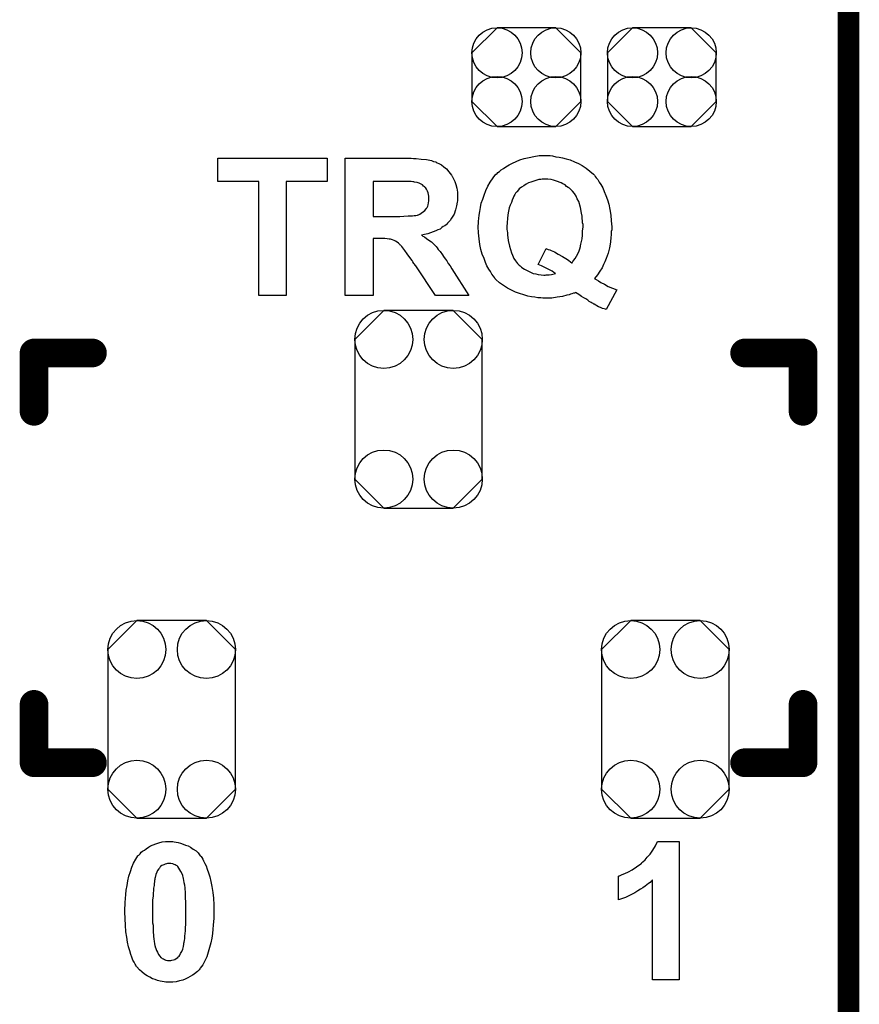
# Model space of a CAD drawing. Extents: x -0.07 to 0.95, y -0.15 to 2.1.
# Tile 19 of 22: x 0.72 to 0.95, y 1.16 to 1.43. Entities that reach past the tile are written whole.
import ezdxf

# ---------------------------------------------------------------- set-up
doc = ezdxf.new("R2010")
doc.units = 0
doc.layers.get('0').update_dxf_attribs({"linetype": 'CONTINUOUS'})
for name, color, linetype in [('gko', 6, 'CONTINUOUS'), ('gto', 2, 'CONTINUOUS'), ('gts', 1, 'CONTINUOUS')]:
    doc.layers.add(name, color=color, linetype=linetype)

# ---------------------------------------------------------------- blocks, each defined once
blk = doc.blocks.new('D60')
at = {"const_width": 0.004}
blk.add_lwpolyline([(-0.002, 0, 1), (0.002, 0, 1)], format="xyb", close=True, dxfattribs=at)
blk = doc.blocks.new('D111')
blk.add_lwpolyline([(-0.0152, 0.0068), (-0.0152, -0.0068), (-0.0082, -0.0138), (0.0082, -0.0138), (0.0152, -0.0068), (0.0152, 0.0068), (0.0082, 0.0138), (-0.0082, 0.0138)], close=True)
for centre in [(-0.0082, 0.0068), (0.0082, 0.0068), (-0.0082, -0.0068), (0.0082, -0.0068)]:
    blk.add_circle(centre, 0.007)
blk = doc.blocks.new('D124')
blk.add_lwpolyline([(-0.0178, 0.0195), (-0.0178, -0.0195), (-0.0097, -0.0276), (0.0097, -0.0276), (0.0178, -0.0195), (0.0178, 0.0195), (0.0097, 0.0276), (-0.0097, 0.0276)], close=True)
for centre in [(-0.0097, 0.0195), (0.0097, 0.0195), (-0.0097, -0.0195), (0.0097, -0.0195)]:
    blk.add_circle(centre, 0.0081)

msp = doc.modelspace()

# ---------------------------------------------------------------- linework, layer by layer
at = {"layer": 'gko', "color": 6, "const_width": 0.006}
msp.add_lwpolyline([(0.95, -0.05), (0.95, 2.01)], dxfattribs=at)
at = {"layer": 'gto', "color": 2}
for points in [[(0.8661, 1.3941), (0.8667, 1.3941), (0.8674, 1.394), (0.8683, 1.3938), (0.8692, 1.3937), (0.8702, 1.3935), (0.8712, 1.3932), (0.8723, 1.3929), (0.8735, 1.3924), (0.8746, 1.3919), (0.8757, 1.3913), (0.8768, 1.3906), (0.8778, 1.3898), (0.8788, 1.3889), (0.8789, 1.3888), (0.8791, 1.3886), (0.8793, 1.3883), (0.8796, 1.3879), (0.88, 1.3874), (0.8804, 1.3867), (0.8809, 1.386), (0.8814, 1.3851), (0.8818, 1.3841), (0.8823, 1.383), (0.8827, 1.3818), (0.8831, 1.3805), (0.8834, 1.3791), (0.8837, 1.3775), (0.8838, 1.3759), (0.8839, 1.3742), (0.8839, 1.3741), (0.8839, 1.374), (0.8839, 1.3737), (0.8839, 1.3734), (0.8838, 1.3729), (0.8838, 1.3724), (0.8838, 1.3719), (0.8837, 1.3713), (0.8836, 1.3699), (0.8833, 1.3684), (0.8829, 1.3669), (0.8824, 1.3654), (0.8824, 1.3654), (0.8824, 1.3653), (0.8823, 1.3652), (0.8822, 1.3649), (0.882, 1.3644), (0.8816, 1.3637), (0.8812, 1.3628), (0.8806, 1.3618), (0.8799, 1.3608), (0.8791, 1.3598), (0.8792, 1.3598), (0.8792, 1.3597), (0.8794, 1.3596), (0.8796, 1.3595), (0.8802, 1.3591), (0.8809, 1.3587), (0.8819, 1.3582), (0.8829, 1.3576), (0.8841, 1.3571), (0.8853, 1.3566), (0.8824, 1.3511), (0.8824, 1.3511), (0.8822, 1.3512), (0.8818, 1.3513), (0.8813, 1.3514), (0.8808, 1.3517), (0.8802, 1.3519), (0.879, 1.3526), (0.8789, 1.3526), (0.8787, 1.3528), (0.8785, 1.3529), (0.8782, 1.3531), (0.878, 1.3532), (0.8776, 1.3534), (0.8772, 1.3537), (0.8767, 1.3541), (0.8761, 1.3544), (0.8755, 1.3548), (0.8747, 1.3553), (0.8738, 1.3559), (0.8738, 1.3559), (0.8737, 1.3558), (0.8735, 1.3557), (0.8732, 1.3557), (0.8728, 1.3555), (0.8724, 1.3554), (0.872, 1.3552), (0.8714, 1.3551), (0.8702, 1.3548), (0.8687, 1.3546), (0.8672, 1.3543), (0.8655, 1.3543), (0.8651, 1.3543), (0.8647, 1.3543), (0.8641, 1.3544), (0.8633, 1.3544), (0.8625, 1.3546), (0.8615, 1.3547), (0.8605, 1.3549), (0.8594, 1.3552), (0.8582, 1.3556), (0.8571, 1.356), (0.8559, 1.3565), (0.8548, 1.3571), (0.8537, 1.3578), (0.8526, 1.3586), (0.8516, 1.3595), (0.8516, 1.3596), (0.8514, 1.3597), (0.8512, 1.3601), (0.8509, 1.3604), (0.8505, 1.361), (0.8501, 1.3617), (0.8496, 1.3624), (0.8491, 1.3633), (0.8487, 1.3643), (0.8483, 1.3654), (0.8478, 1.3666), (0.8474, 1.3679), (0.8471, 1.3693), (0.8469, 1.3709), (0.8467, 1.3725), (0.8466, 1.3742), (0.8466, 1.3743), (0.8466, 1.3746), (0.8467, 1.3751), (0.8467, 1.3758), (0.8468, 1.3765), (0.8469, 1.3775), (0.8471, 1.3785), (0.8473, 1.3796), (0.8475, 1.3808), (0.8479, 1.3819), (0.8483, 1.3831), (0.8488, 1.3844), (0.8493, 1.3856), (0.85, 1.3867), (0.8508, 1.3879), (0.8516, 1.3889), (0.8517, 1.3889), (0.8519, 1.3891), (0.8521, 1.3894), (0.8526, 1.3897), (0.8531, 1.3901), (0.8537, 1.3905), (0.8544, 1.391), (0.8553, 1.3915), (0.8562, 1.392), (0.8572, 1.3925), (0.8583, 1.3929), (0.8595, 1.3933), (0.8609, 1.3936), (0.8622, 1.3939), (0.8637, 1.3941), (0.8653, 1.3941), (0.8657, 1.3941), (0.8661, 1.3941)], [(0.8045, 1.3869), (0.7931, 1.3869), (0.7931, 1.355), (0.7854, 1.355), (0.7854, 1.3869), (0.774, 1.3869), (0.774, 1.3934), (0.8045, 1.3934), (0.8045, 1.3869)], [(0.8273, 1.3934), (0.8279, 1.3934), (0.8286, 1.3933), (0.8293, 1.3933), (0.8307, 1.3931), (0.8322, 1.393), (0.8336, 1.3927), (0.8342, 1.3925), (0.8348, 1.3924), (0.8348, 1.3924), (0.8349, 1.3923), (0.8352, 1.3921), (0.8357, 1.3919), (0.8364, 1.3915), (0.8371, 1.391), (0.8378, 1.3904), (0.8385, 1.3896), (0.8392, 1.3886), (0.8392, 1.3886), (0.8393, 1.3885), (0.8394, 1.3884), (0.8395, 1.3882), (0.8398, 1.3876), (0.8401, 1.3869), (0.8404, 1.386), (0.8407, 1.385), (0.8409, 1.3839), (0.8409, 1.3826), (0.8409, 1.3826), (0.8409, 1.3825), (0.8409, 1.3822), (0.8409, 1.3819), (0.8409, 1.3815), (0.8408, 1.3811), (0.8406, 1.3801), (0.8403, 1.379), (0.8399, 1.3778), (0.8392, 1.3766), (0.8388, 1.376), (0.8384, 1.3755), (0.8383, 1.3754), (0.8383, 1.3754), (0.8381, 1.3752), (0.8379, 1.375), (0.8377, 1.3748), (0.8373, 1.3745), (0.8369, 1.3743), (0.8365, 1.374), (0.836, 1.3736), (0.8354, 1.3734), (0.8348, 1.3731), (0.8341, 1.3728), (0.8333, 1.3725), (0.8326, 1.3723), (0.8317, 1.3721), (0.8308, 1.3719), (0.8308, 1.3719), (0.8309, 1.3719), (0.8312, 1.3716), (0.8317, 1.3714), (0.8322, 1.371), (0.8329, 1.3705), (0.8336, 1.37), (0.8343, 1.3694), (0.8349, 1.3687), (0.8349, 1.3687), (0.8352, 1.3684), (0.8355, 1.3679), (0.836, 1.3673), (0.8367, 1.3664), (0.837, 1.3659), (0.8374, 1.3653), (0.8379, 1.3647), (0.8383, 1.364), (0.8388, 1.3633), (0.8393, 1.3625), (0.844, 1.355), (0.8347, 1.355), (0.8292, 1.3633), (0.8291, 1.3634), (0.8291, 1.3635), (0.8289, 1.3638), (0.8287, 1.364), (0.8284, 1.3644), (0.8282, 1.3648), (0.8276, 1.3657), (0.8268, 1.3667), (0.8262, 1.3676), (0.8256, 1.3684), (0.8253, 1.3687), (0.8251, 1.369), (0.825, 1.369), (0.8249, 1.3692), (0.8247, 1.3694), (0.8244, 1.3697), (0.824, 1.3699), (0.8236, 1.3702), (0.8232, 1.3704), (0.8227, 1.3706), (0.8227, 1.3706), (0.8225, 1.3707), (0.8222, 1.3708), (0.8218, 1.3708), (0.8212, 1.3709), (0.8206, 1.371), (0.8198, 1.371), (0.8173, 1.371), (0.8173, 1.355), (0.8095, 1.355), (0.8095, 1.3934), (0.8268, 1.3934), (0.8273, 1.3934)], [(0.8262, 1.3869), (0.8173, 1.3869), (0.8173, 1.3771), (0.8248, 1.3771), (0.8259, 1.3772), (0.8271, 1.3773), (0.8283, 1.3773), (0.8288, 1.3774), (0.8292, 1.3774), (0.8297, 1.3775), (0.8299, 1.3776), (0.83, 1.3776), (0.8302, 1.3777), (0.8304, 1.3778), (0.8307, 1.378), (0.8314, 1.3785), (0.8318, 1.3788), (0.8321, 1.3792), (0.8322, 1.3793), (0.8322, 1.3794), (0.8324, 1.3796), (0.8326, 1.38), (0.8327, 1.3804), (0.8328, 1.3809), (0.8329, 1.3815), (0.8329, 1.3821), (0.8329, 1.3822), (0.8329, 1.3824), (0.8329, 1.3828), (0.8328, 1.3832), (0.8327, 1.3837), (0.8325, 1.3842), (0.8322, 1.3847), (0.8319, 1.3852), (0.8318, 1.3852), (0.8317, 1.3854), (0.8314, 1.3856), (0.8311, 1.3859), (0.8307, 1.3861), (0.8302, 1.3864), (0.8296, 1.3866), (0.8289, 1.3867), (0.8289, 1.3867), (0.8287, 1.3868), (0.8284, 1.3868), (0.8279, 1.3869), (0.8267, 1.3869), (0.8262, 1.3869)], [(0.8652, 1.3875), (0.8648, 1.3875), (0.8645, 1.3875), (0.8641, 1.3874), (0.8636, 1.3874), (0.8625, 1.3871), (0.8613, 1.3867), (0.8607, 1.3865), (0.86, 1.3861), (0.8594, 1.3857), (0.8587, 1.3853), (0.8581, 1.3848), (0.8576, 1.3842), (0.8575, 1.3841), (0.8575, 1.384), (0.8573, 1.3839), (0.8571, 1.3836), (0.8569, 1.3832), (0.8566, 1.3828), (0.8564, 1.3823), (0.8561, 1.3817), (0.8559, 1.381), (0.8556, 1.3803), (0.8553, 1.3795), (0.8551, 1.3786), (0.8549, 1.3776), (0.8548, 1.3765), (0.8547, 1.3754), (0.8546, 1.3742), (0.8546, 1.3741), (0.8546, 1.3739), (0.8546, 1.3735), (0.8547, 1.3731), (0.8548, 1.3725), (0.8548, 1.3719), (0.8549, 1.3712), (0.855, 1.3704), (0.8554, 1.3688), (0.8559, 1.367), (0.8562, 1.3663), (0.8566, 1.3654), (0.8571, 1.3647), (0.8576, 1.364), (0.8576, 1.364), (0.8577, 1.3639), (0.8579, 1.3637), (0.8581, 1.3635), (0.8584, 1.3633), (0.8587, 1.363), (0.8591, 1.3627), (0.8596, 1.3624), (0.8607, 1.3618), (0.862, 1.3612), (0.8627, 1.3611), (0.8634, 1.3609), (0.8642, 1.3608), (0.865, 1.3607), (0.8653, 1.3607), (0.8656, 1.3608), (0.866, 1.3608), (0.8665, 1.3608), (0.8671, 1.3609), (0.8682, 1.3612), (0.8681, 1.3613), (0.8678, 1.3615), (0.8673, 1.3618), (0.8667, 1.3621), (0.866, 1.3625), (0.8652, 1.3629), (0.8643, 1.3633), (0.8634, 1.3637), (0.8656, 1.3682), (0.8656, 1.3682), (0.8657, 1.3681), (0.866, 1.368), (0.8662, 1.3679), (0.8666, 1.3678), (0.867, 1.3676), (0.8679, 1.3672), (0.869, 1.3666), (0.8702, 1.3659), (0.8716, 1.3651), (0.8728, 1.3642), (0.8729, 1.3642), (0.8731, 1.3645), (0.8733, 1.3649), (0.8737, 1.3654), (0.8741, 1.366), (0.8745, 1.3667), (0.8748, 1.3675), (0.8751, 1.3684), (0.8751, 1.3685), (0.8752, 1.3685), (0.8752, 1.3689), (0.8753, 1.3694), (0.8755, 1.3701), (0.8757, 1.3709), (0.8758, 1.3719), (0.8758, 1.373), (0.8759, 1.3742), (0.8759, 1.3743), (0.8759, 1.3745), (0.8759, 1.3749), (0.8758, 1.3753), (0.8758, 1.3759), (0.8757, 1.3765), (0.8757, 1.3772), (0.8755, 1.378), (0.8752, 1.3796), (0.8747, 1.3813), (0.8743, 1.382), (0.874, 1.3828), (0.8735, 1.3835), (0.873, 1.3842), (0.8729, 1.3842), (0.8728, 1.3844), (0.8727, 1.3845), (0.8724, 1.3847), (0.8721, 1.385), (0.8718, 1.3852), (0.8713, 1.3855), (0.8709, 1.3859), (0.8703, 1.3862), (0.8698, 1.3865), (0.8685, 1.387), (0.8677, 1.3872), (0.867, 1.3874), (0.8661, 1.3875), (0.8652, 1.3875)], [(0.7614, 1.2026), (0.7618, 1.2025), (0.7624, 1.2024), (0.7629, 1.2023), (0.7636, 1.2021), (0.7643, 1.2019), (0.765, 1.2016), (0.7657, 1.2014), (0.7664, 1.201), (0.7671, 1.2005), (0.7679, 1.2), (0.7685, 1.1994), (0.7691, 1.1986), (0.7692, 1.1986), (0.7693, 1.1984), (0.7695, 1.1981), (0.7698, 1.1977), (0.77, 1.1972), (0.7704, 1.1965), (0.7707, 1.1958), (0.771, 1.1949), (0.7714, 1.1939), (0.7718, 1.1927), (0.772, 1.1914), (0.7723, 1.19), (0.7726, 1.1884), (0.7728, 1.1868), (0.7729, 1.1849), (0.7729, 1.1829), (0.7729, 1.1829), (0.7729, 1.1828), (0.7729, 1.1826), (0.7729, 1.1824), (0.7729, 1.1819), (0.7729, 1.1811), (0.7728, 1.1803), (0.7727, 1.1792), (0.7726, 1.1781), (0.7725, 1.1769), (0.7723, 1.1756), (0.772, 1.1743), (0.7717, 1.173), (0.7713, 1.1717), (0.7709, 1.1704), (0.7704, 1.1693), (0.7698, 1.1682), (0.7691, 1.1672), (0.7691, 1.1672), (0.769, 1.1671), (0.7688, 1.1668), (0.7686, 1.1666), (0.7683, 1.1663), (0.7679, 1.166), (0.7674, 1.1656), (0.7669, 1.1653), (0.7663, 1.1649), (0.7656, 1.1645), (0.7649, 1.1642), (0.7642, 1.1639), (0.7633, 1.1637), (0.7624, 1.1634), (0.7614, 1.1633), (0.7604, 1.1633), (0.7602, 1.1633), (0.7599, 1.1633), (0.7595, 1.1633), (0.759, 1.1634), (0.7585, 1.1635), (0.7579, 1.1636), (0.7572, 1.1638), (0.7565, 1.1641), (0.7558, 1.1643), (0.755, 1.1647), (0.7543, 1.1651), (0.7535, 1.1656), (0.7528, 1.1662), (0.7521, 1.1668), (0.7514, 1.1676), (0.7513, 1.1676), (0.7512, 1.1678), (0.7511, 1.1681), (0.7509, 1.1684), (0.7506, 1.1689), (0.7503, 1.1695), (0.75, 1.1703), (0.7497, 1.1711), (0.7494, 1.1721), (0.7491, 1.1732), (0.7488, 1.1745), (0.7486, 1.1759), (0.7483, 1.1774), (0.7482, 1.1792), (0.7481, 1.181), (0.748, 1.183), (0.748, 1.183), (0.748, 1.1831), (0.748, 1.1833), (0.748, 1.1835), (0.748, 1.184), (0.7481, 1.1848), (0.7481, 1.1856), (0.7482, 1.1867), (0.7483, 1.1878), (0.7484, 1.189), (0.7487, 1.1903), (0.7489, 1.1916), (0.7492, 1.1929), (0.7496, 1.1942), (0.75, 1.1954), (0.7505, 1.1966), (0.7511, 1.1977), (0.7517, 1.1986), (0.7518, 1.1987), (0.7519, 1.1988), (0.7521, 1.199), (0.7523, 1.1992), (0.7526, 1.1996), (0.753, 1.1999), (0.7535, 1.2002), (0.754, 1.2006), (0.7546, 1.201), (0.7552, 1.2014), (0.7559, 1.2017), (0.7567, 1.202), (0.7575, 1.2022), (0.7585, 1.2025), (0.7594, 1.2026), (0.7604, 1.2026), (0.761, 1.2026), (0.7614, 1.2026)], [(0.9027, 1.164), (0.8953, 1.164), (0.8953, 1.1918), (0.8952, 1.1918), (0.8951, 1.1916), (0.8949, 1.1915), (0.8946, 1.1912), (0.8942, 1.1909), (0.8937, 1.1905), (0.8932, 1.1901), (0.8926, 1.1897), (0.8919, 1.1893), (0.8912, 1.1888), (0.8904, 1.1883), (0.8896, 1.1879), (0.8878, 1.187), (0.8858, 1.1863), (0.8858, 1.1929), (0.8859, 1.1929), (0.8859, 1.193), (0.8861, 1.193), (0.8863, 1.1931), (0.8868, 1.1934), (0.8876, 1.1937), (0.8886, 1.1941), (0.8896, 1.1947), (0.8908, 1.1955), (0.892, 1.1964), (0.8921, 1.1965), (0.8922, 1.1965), (0.8923, 1.1967), (0.8926, 1.1969), (0.8932, 1.1975), (0.8938, 1.1982), (0.8946, 1.1991), (0.8954, 1.2002), (0.8961, 1.2014), (0.8967, 1.2026), (0.9027, 1.2026), (0.9027, 1.164)], [(0.7604, 1.1965), (0.7602, 1.1965), (0.7599, 1.1965), (0.7597, 1.1964), (0.7593, 1.1963), (0.7589, 1.1961), (0.7584, 1.1959), (0.758, 1.1956), (0.758, 1.1956), (0.7579, 1.1955), (0.7577, 1.1952), (0.7575, 1.195), (0.7572, 1.1945), (0.757, 1.194), (0.7567, 1.1934), (0.7565, 1.1926), (0.7565, 1.1925), (0.7564, 1.1925), (0.7564, 1.1922), (0.7564, 1.192), (0.7563, 1.1917), (0.7563, 1.1913), (0.7562, 1.1909), (0.7562, 1.1903), (0.756, 1.1896), (0.756, 1.189), (0.7559, 1.1881), (0.7559, 1.1873), (0.7558, 1.1863), (0.7558, 1.1853), (0.7558, 1.1841), (0.7558, 1.1829), (0.7558, 1.1829), (0.7558, 1.1826), (0.7558, 1.1823), (0.7558, 1.1818), (0.7558, 1.1813), (0.7558, 1.1806), (0.7558, 1.1799), (0.7559, 1.1792), (0.7559, 1.1777), (0.756, 1.1761), (0.7561, 1.1754), (0.7562, 1.1747), (0.7563, 1.1741), (0.7564, 1.1735), (0.7565, 1.1734), (0.7565, 1.1732), (0.7567, 1.1727), (0.7569, 1.1722), (0.7572, 1.1717), (0.7574, 1.1711), (0.7578, 1.1706), (0.7581, 1.1702), (0.7582, 1.1702), (0.7583, 1.1701), (0.7585, 1.1699), (0.7588, 1.1698), (0.7591, 1.1697), (0.7595, 1.1695), (0.7599, 1.1694), (0.7604, 1.1694), (0.7607, 1.1694), (0.7609, 1.1694), (0.7612, 1.1695), (0.7616, 1.1696), (0.762, 1.1697), (0.7624, 1.1699), (0.7628, 1.1702), (0.7628, 1.1703), (0.7629, 1.1704), (0.7632, 1.1706), (0.7634, 1.1709), (0.7636, 1.1713), (0.7639, 1.1719), (0.7642, 1.1725), (0.7644, 1.1733), (0.7644, 1.1733), (0.7644, 1.1734), (0.7644, 1.1736), (0.7645, 1.1738), (0.7645, 1.1742), (0.7646, 1.1745), (0.7647, 1.175), (0.7648, 1.1755), (0.7648, 1.1762), (0.7649, 1.1769), (0.765, 1.1777), (0.765, 1.1785), (0.7651, 1.1795), (0.7651, 1.1805), (0.7651, 1.1817), (0.7651, 1.1829), (0.7651, 1.183), (0.7651, 1.1832), (0.7651, 1.1836), (0.7651, 1.184), (0.7651, 1.1846), (0.7651, 1.1852), (0.7651, 1.1859), (0.765, 1.1866), (0.765, 1.1882), (0.7649, 1.1897), (0.7648, 1.1904), (0.7646, 1.1911), (0.7645, 1.1918), (0.7644, 1.1922), (0.7644, 1.1923), (0.7644, 1.1924), (0.7643, 1.1926), (0.7642, 1.1931), (0.764, 1.1936), (0.7637, 1.1942), (0.7634, 1.1947), (0.7631, 1.1952), (0.7628, 1.1956), (0.7627, 1.1957), (0.7626, 1.1958), (0.7624, 1.1959), (0.7621, 1.1961), (0.7618, 1.1962), (0.7614, 1.1964), (0.7609, 1.1965), (0.7604, 1.1965)]]:
    msp.add_lwpolyline(points, dxfattribs=at)
at = {"layer": 'gto', "color": 2, "const_width": 0.008}
for points in [[(0.7227, 1.339), (0.739, 1.339)], [(0.7227, 1.3227), (0.7227, 1.339)], [(0.921, 1.339), (0.9373, 1.339)], [(0.9373, 1.3227), (0.9373, 1.339)], [(0.7227, 1.2246), (0.7227, 1.2409)], [(0.9373, 1.2246), (0.9373, 1.2409)], [(0.7227, 1.2246), (0.739, 1.2246)], [(0.921, 1.2246), (0.9373, 1.2246)]]:
    msp.add_lwpolyline(points, dxfattribs=at)

# ---------------------------------------------------------------- block references
at = {"layer": 'gto'}
for p in [(0.7227, 1.339), (0.7227, 1.339), (0.739, 1.339), (0.921, 1.339), (0.9373, 1.339), (0.9373, 1.339), (0.7227, 1.3227), (0.9373, 1.3227), (0.7227, 1.2409), (0.9373, 1.2409), (0.7227, 1.2246), (0.7227, 1.2246), (0.739, 1.2246), (0.921, 1.2246), (0.9373, 1.2246), (0.9373, 1.2246)]:
    msp.add_blockref('D60', p, dxfattribs=at)
at = {"layer": 'gts'}
for name, p in [('D111', (0.8601, 1.416)), ('D111', (0.8979, 1.416)), ('D124', (0.83, 1.3233)), ('D124', (0.7611, 1.2367)), ('D124', (0.8989, 1.2367))]:
    msp.add_blockref(name, p, dxfattribs=at)

doc.saveas('drawing.dxf')
